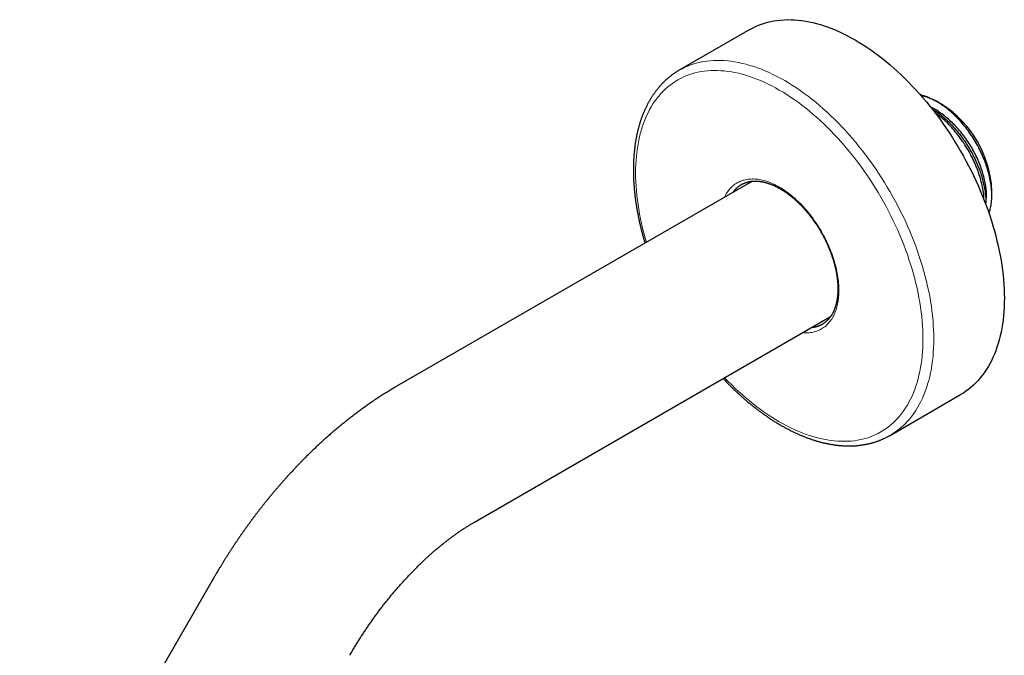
# Model space of a CAD drawing. Header units: millimetres. Extents: x 8 to 593, y 12 to 328.
# Tile 5 of 8: x 454 to 582, y 95 to 178. Entities that reach past the tile are written whole.
import ezdxf

# ---------------------------------------------------------------- set-up
doc = ezdxf.new("R2010")
doc.units = ezdxf.units.MM

msp = doc.modelspace()

# ---------------------------------------------------------------- linework, layer by layer
at = {"color": 7, "linetype": 'Continuous', "lineweight": 30}
for p, q in [((549.27, 176.55), (540.08, 171.24)), ((574.03, 166.95), (573.63, 167.18)), ((574.34, 166.77), (574.25, 166.82)), ((549.61, 156.77), (503.17, 129.96)), ((580.84, 154.9), (580.84, 155.51)), ((513.37, 112.29), (559.81, 139.1)), ((567.58, 123.61), (576.77, 128.92)), ((479.44, 105.11), (454.06, 61.16))]:
    msp.add_line(p, q, dxfattribs=at)
at = {"color": 7, "linetype": 'Continuous', "lineweight": 30, "flags": 128}
for points in [[(549.27, 176.55), (549.64, 176.75), (550.01, 176.93), (550.39, 177.1), (550.78, 177.25), (551.18, 177.38), (551.59, 177.5), (552.01, 177.6), (552.43, 177.68), (552.86, 177.74), (553.3, 177.79), (553.74, 177.82), (554.19, 177.84), (554.65, 177.83), (555.11, 177.81), (555.58, 177.77), (556.05, 177.72), (556.53, 177.65), (557.01, 177.56), (557.5, 177.45), (557.99, 177.33), (558.48, 177.19), (558.98, 177.03), (559.48, 176.86), (559.98, 176.67), (560.48, 176.46), (560.99, 176.24), (561.5, 176), (562, 175.74), (562.51, 175.47), (563.02, 175.19)], [(563.02, 175.19), (563.53, 174.88), (564.04, 174.57), (564.55, 174.24), (565.05, 173.89), (565.56, 173.53), (566.06, 173.15), (566.56, 172.76), (567.06, 172.36), (567.56, 171.95), (568.05, 171.52), (568.54, 171.07), (569.03, 170.62), (569.51, 170.15), (569.99, 169.67), (570.46, 169.18), (570.93, 168.68), (571.39, 168.17), (571.85, 167.64), (572.3, 167.11), (572.74, 166.57), (573.18, 166.01), (573.61, 165.45), (574.04, 164.88), (574.45, 164.3), (574.86, 163.71), (575.26, 163.12), (575.65, 162.52), (576.03, 161.91), (576.41, 161.29), (576.77, 160.67), (577.13, 160.05), (577.47, 159.41), (577.81, 158.78), (578.13, 158.14), (578.45, 157.5), (578.75, 156.85), (579.05, 156.2), (579.33, 155.55), (579.6, 154.89), (579.86, 154.24), (580.11, 153.58), (580.35, 152.92), (580.57, 152.27), (580.79, 151.61), (580.99, 150.95), (581.18, 150.3), (581.35, 149.65), (581.51, 148.99), (581.67, 148.35), (581.8, 147.7), (581.93, 147.06), (582.04, 146.42), (582.14, 145.79), (582.23, 145.16), (582.3, 144.53), (582.36, 143.91), (582.41, 143.3), (582.44, 142.7), (582.46, 142.1), (582.47, 141.51), (582.46, 140.92), (582.44, 140.35), (582.41, 139.78), (582.36, 139.22), (582.3, 138.67), (582.23, 138.13), (582.14, 137.6), (582.04, 137.08), (581.93, 136.57), (581.8, 136.08), (581.67, 135.59), (581.51, 135.12), (581.35, 134.65), (581.18, 134.2), (580.99, 133.77), (580.79, 133.34), (580.57, 132.93), (580.35, 132.54), (580.11, 132.15), (579.86, 131.78), (579.6, 131.43), (579.33, 131.09), (579.05, 130.76), (578.75, 130.45), (578.45, 130.16), (578.13, 129.88), (577.81, 129.61), (577.47, 129.36), (577.13, 129.13), (576.77, 128.92), (576.77, 128.92)], [(547.24, 155.4), (547.26, 155.53), (547.26, 155.53)], [(557.57, 137.68), (557.56, 137.68), (557.44, 137.73)]]:
    msp.add_lwpolyline(points, dxfattribs=at)
at = {"color": 8, "linetype": 'Continuous', "lineweight": 0, "flags": 128}
for points in [[(540.08, 171.24), (540.44, 171.44), (540.82, 171.62), (541.2, 171.79), (541.59, 171.94), (541.99, 172.07), (542.4, 172.19), (542.81, 172.29), (543.24, 172.37), (543.67, 172.44), (544.11, 172.48), (544.55, 172.51), (545, 172.53), (545.46, 172.53), (545.92, 172.5), (546.39, 172.47), (546.86, 172.41), (547.34, 172.34), (547.82, 172.25), (548.31, 172.14), (548.8, 172.02), (549.29, 171.88), (549.79, 171.72), (550.29, 171.55), (550.79, 171.36), (551.29, 171.15), (551.8, 170.93), (552.3, 170.69), (552.81, 170.44), (553.32, 170.17), (553.83, 169.88)], [(535.79, 148.79), (535.63, 149.36), (535.46, 149.99), (535.3, 150.62), (535.15, 151.24), (535.02, 151.87), (534.9, 152.48), (534.79, 153.1), (534.7, 153.71), (534.61, 154.32), (534.54, 154.92), (534.49, 155.51), (534.44, 156.1), (534.41, 156.69), (534.39, 157.26), (534.38, 157.83), (534.39, 158.4), (534.41, 158.95), (534.44, 159.5), (534.49, 160.04), (534.54, 160.57), (534.61, 161.09), (534.7, 161.6), (534.79, 162.1), (534.9, 162.59), (535.02, 163.07), (535.15, 163.53), (535.3, 163.99), (535.46, 164.44), (535.63, 164.87), (535.81, 165.29), (536, 165.7), (536.21, 166.1), (536.43, 166.48), (536.65, 166.85), (536.89, 167.2), (537.14, 167.55), (537.41, 167.87), (537.68, 168.19), (537.96, 168.49), (538.26, 168.77), (538.56, 169.04), (538.87, 169.3), (539.2, 169.53), (539.53, 169.76), (539.87, 169.97), (540.22, 170.16), (540.58, 170.34), (540.95, 170.5), (541.33, 170.64), (541.71, 170.77), (542.11, 170.88), (542.51, 170.98), (542.92, 171.06), (543.33, 171.12), (543.75, 171.16), (544.18, 171.19), (544.61, 171.21), (545.05, 171.2), (545.5, 171.18), (545.95, 171.15), (546.41, 171.09), (546.87, 171.02), (547.33, 170.94), (547.8, 170.84), (548.27, 170.72), (548.75, 170.58), (549.23, 170.43), (549.71, 170.26), (550.19, 170.08), (550.68, 169.88), (551.16, 169.67), (551.65, 169.44), (552.14, 169.19), (552.63, 168.93), (553.12, 168.65)], [(553.83, 169.88), (554.34, 169.58), (554.85, 169.26), (555.35, 168.93), (555.86, 168.58), (556.37, 168.22), (556.87, 167.85), (557.37, 167.46), (557.87, 167.06), (558.37, 166.64), (558.86, 166.21), (559.35, 165.77), (559.84, 165.31), (560.32, 164.84), (560.8, 164.37), (561.27, 163.87), (561.74, 163.37), (562.2, 162.86), (562.66, 162.34), (563.11, 161.8), (563.55, 161.26), (563.99, 160.71), (564.42, 160.14), (564.84, 159.57), (565.26, 158.99), (565.67, 158.41), (566.07, 157.81), (566.46, 157.21), (566.84, 156.6), (567.21, 155.99), (567.58, 155.37), (567.93, 154.74), (568.28, 154.11), (568.62, 153.47), (568.94, 152.83), (569.26, 152.19), (569.56, 151.54), (569.85, 150.89), (570.14, 150.24), (570.41, 149.59), (570.67, 148.93), (570.92, 148.27), (571.15, 147.62), (571.38, 146.96), (571.59, 146.3), (571.79, 145.65), (571.98, 144.99), (572.16, 144.34), (572.32, 143.69), (572.47, 143.04), (572.61, 142.39), (572.74, 141.75), (572.85, 141.11), (572.95, 140.48), (573.03, 139.85), (573.11, 139.23), (573.17, 138.61), (573.21, 138), (573.25, 137.39), (573.27, 136.79), (573.27, 136.2), (573.27, 135.62), (573.25, 135.04), (573.21, 134.47), (573.17, 133.91), (573.11, 133.36), (573.03, 132.82), (572.95, 132.3), (572.85, 131.78), (572.74, 131.27), (572.61, 130.77), (572.47, 130.28), (572.32, 129.81), (572.16, 129.35), (571.98, 128.9), (571.79, 128.46), (571.59, 128.04), (571.38, 127.63), (571.15, 127.23), (570.92, 126.85), (570.67, 126.48), (570.41, 126.12), (570.14, 125.78), (569.85, 125.45), (569.56, 125.14), (569.26, 124.85), (568.94, 124.57), (568.62, 124.31), (568.28, 124.06), (567.93, 123.83), (567.58, 123.61), (567.58, 123.61)], [(553.12, 168.65), (553.61, 168.36), (554.1, 168.06), (554.59, 167.74), (555.08, 167.41), (555.57, 167.06), (556.05, 166.7), (556.54, 166.32), (557.02, 165.93), (557.5, 165.53), (557.97, 165.12), (558.44, 164.69), (558.91, 164.25), (559.38, 163.8), (559.84, 163.34), (560.29, 162.87), (560.74, 162.38), (561.19, 161.89), (561.63, 161.39), (562.06, 160.87), (562.49, 160.35), (562.91, 159.81), (563.33, 159.27), (563.74, 158.72), (564.14, 158.16), (564.53, 157.6), (564.91, 157.03), (565.29, 156.45), (565.66, 155.86), (566.02, 155.27), (566.37, 154.67), (566.71, 154.06), (567.05, 153.46), (567.37, 152.84), (567.68, 152.23), (567.99, 151.61), (568.28, 150.98), (568.56, 150.36), (568.84, 149.73), (569.1, 149.1), (569.35, 148.47), (569.59, 147.84), (569.82, 147.2), (570.03, 146.57), (570.24, 145.94), (570.43, 145.3), (570.62, 144.67), (570.79, 144.04), (570.94, 143.42), (571.09, 142.79), (571.22, 142.17), (571.34, 141.55), (571.45, 140.93), (571.55, 140.32), (571.63, 139.72), (571.7, 139.12), (571.76, 138.52), (571.8, 137.93), (571.83, 137.35), (571.85, 136.77), (571.86, 136.2), (571.85, 135.64), (571.83, 135.08), (571.8, 134.53), (571.76, 134), (571.7, 133.47), (571.63, 132.95), (571.55, 132.44), (571.45, 131.94), (571.34, 131.45), (571.22, 130.97), (571.09, 130.5), (570.94, 130.04), (570.79, 129.6), (570.62, 129.16), (570.43, 128.74), (570.24, 128.33), (570.03, 127.94), (569.82, 127.55), (569.59, 127.19), (569.35, 126.83), (569.1, 126.49), (568.84, 126.16), (568.56, 125.85), (568.28, 125.55), (567.99, 125.26), (567.68, 124.99), (567.37, 124.74), (567.05, 124.5), (566.71, 124.28), (566.37, 124.07), (566.02, 123.87), (565.66, 123.7), (565.29, 123.54), (564.91, 123.39), (564.53, 123.26), (564.14, 123.15), (563.74, 123.06), (563.33, 122.98), (562.91, 122.91), (562.49, 122.87), (562.06, 122.84), (561.63, 122.83), (561.19, 122.83), (560.74, 122.85), (560.29, 122.89), (559.84, 122.94), (559.38, 123.01), (558.91, 123.09), (558.44, 123.2), (557.97, 123.32), (557.5, 123.45), (557.02, 123.6), (556.54, 123.77), (556.05, 123.95), (555.57, 124.15), (555.08, 124.37), (554.59, 124.6), (554.1, 124.84), (553.61, 125.1), (553.12, 125.38), (552.63, 125.67), (552.14, 125.97), (551.65, 126.29), (551.16, 126.63), (550.68, 126.98), (550.19, 127.34), (549.71, 127.71), (549.23, 128.1), (548.75, 128.5), (548.27, 128.92), (547.8, 129.34), (547.33, 129.78), (546.87, 130.23), (546.41, 130.69), (545.99, 131.12)], [(545.96, 154.66), (546.02, 154.77), (546.1, 154.94), (546.19, 155.1), (546.29, 155.25), (546.39, 155.4), (546.49, 155.54), (546.6, 155.67), (546.71, 155.8), (546.83, 155.93), (546.95, 156.05), (547.08, 156.16), (547.21, 156.26), (547.34, 156.36), (547.48, 156.46), (547.62, 156.54), (547.77, 156.62), (547.92, 156.7), (548.07, 156.76), (548.23, 156.82), (548.39, 156.88), (548.55, 156.92), (548.72, 156.96), (548.89, 157), (549.06, 157.02), (549.23, 157.04), (549.41, 157.05), (549.59, 157.06), (549.77, 157.06), (549.96, 157.05), (550.15, 157.03), (550.33, 157.01), (550.53, 156.98), (550.72, 156.95), (550.91, 156.9), (551.11, 156.85), (551.31, 156.8), (551.5, 156.74), (551.7, 156.67), (551.9, 156.59), (552.11, 156.51), (552.31, 156.42), (552.51, 156.32), (552.71, 156.22), (552.92, 156.11), (553.12, 156)], [(553.12, 156), (553.33, 155.88), (553.53, 155.75), (553.73, 155.62), (553.93, 155.48), (554.14, 155.34), (554.34, 155.19), (554.54, 155.03), (554.74, 154.87), (554.94, 154.7), (555.13, 154.53), (555.33, 154.35), (555.53, 154.17), (555.72, 153.98), (555.91, 153.79), (556.1, 153.6), (556.29, 153.4), (556.47, 153.19), (556.65, 152.98), (556.83, 152.77), (557.01, 152.55), (557.19, 152.33), (557.36, 152.1), (557.53, 151.88), (557.69, 151.64), (557.86, 151.41), (558.02, 151.17), (558.17, 150.93), (558.33, 150.69), (558.48, 150.44), (558.62, 150.19), (558.76, 149.94), (558.9, 149.69), (559.04, 149.44), (559.17, 149.18), (559.29, 148.92), (559.41, 148.66), (559.53, 148.4), (559.64, 148.14), (559.75, 147.88), (559.86, 147.62), (559.96, 147.36), (560.05, 147.09), (560.14, 146.83), (560.23, 146.57), (560.31, 146.31), (560.38, 146.04), (560.45, 145.78), (560.52, 145.52), (560.58, 145.26), (560.63, 145), (560.68, 144.75), (560.73, 144.49), (560.77, 144.24), (560.8, 143.99), (560.83, 143.74), (560.86, 143.49), (560.88, 143.24), (560.89, 143), (560.9, 142.76), (560.9, 142.53), (560.9, 142.29), (560.89, 142.06), (560.88, 141.84), (560.86, 141.61), (560.83, 141.39), (560.8, 141.18), (560.77, 140.96), (560.73, 140.76), (560.68, 140.55), (560.63, 140.35), (560.58, 140.16), (560.52, 139.97), (560.45, 139.79), (560.38, 139.61), (560.31, 139.43), (560.23, 139.26), (560.14, 139.1), (560.05, 138.94), (559.96, 138.78), (559.86, 138.64), (559.75, 138.5), (559.64, 138.36), (559.53, 138.23), (559.41, 138.1), (559.29, 137.99), (559.17, 137.87), (559.04, 137.77), (558.9, 137.67), (558.76, 137.58), (558.62, 137.49), (558.48, 137.41), (558.33, 137.34), (558.17, 137.27), (558.02, 137.21), (557.86, 137.16), (557.69, 137.11), (557.53, 137.07), (557.36, 137.04), (557.19, 137.01), (557.01, 136.99), (556.83, 136.98), (556.65, 136.98), (556.47, 136.98), (556.29, 136.98), (556.16, 136.99)]]:
    msp.add_lwpolyline(points, dxfattribs=at)
at = {"color": 7, "linetype": 'Continuous', "lineweight": 30}
for centre, radius, start, end in [((569.38, 159.65), 8.65, 50.6204, 75.8178), ((568.27, 156.77), 11.7, 39.6254, 60.0752), ((566.72, 154.86), 14.14, 2.6058, 57.3888)]:
    msp.add_arc(centre, radius, start, end, dxfattribs=at)
for points, knots in [([(540.08, 171.24), (540.05, 171.22), (539.97, 171.18), (539.85, 171.11), (539.72, 171.02), (539.59, 170.94), (539.46, 170.85), (539.33, 170.76), (539.2, 170.67), (539.07, 170.58), (538.95, 170.48), (538.83, 170.38), (538.7, 170.28), (538.58, 170.18), (538.46, 170.08), (538.34, 169.97), (538.23, 169.86), (538.11, 169.75), (538, 169.64), (537.88, 169.52), (537.77, 169.41), (537.66, 169.29), (537.56, 169.17), (537.45, 169.05), (537.34, 168.92), (537.24, 168.79), (537.14, 168.67), (537.04, 168.53), (536.94, 168.4), (536.84, 168.27), (536.74, 168.13), (536.65, 167.99), (536.56, 167.85), (536.46, 167.71), (536.37, 167.57), (536.29, 167.42), (536.2, 167.27), (536.11, 167.12), (536.03, 166.97), (535.95, 166.82), (535.87, 166.66), (535.79, 166.5), (535.71, 166.35), (535.64, 166.19), (535.57, 166.02), (535.49, 165.86), (535.42, 165.69), (535.36, 165.53), (535.29, 165.36), (535.22, 165.19), (535.16, 165.01), (535.1, 164.84), (535.04, 164.66), (534.98, 164.49), (534.93, 164.31), (534.87, 164.13), (534.82, 163.94), (534.77, 163.76), (534.72, 163.58), (534.67, 163.39), (534.63, 163.2), (534.59, 163.01), (534.54, 162.82), (534.5, 162.63), (534.47, 162.44), (534.43, 162.24), (534.4, 162.04), (534.36, 161.85), (534.33, 161.65), (534.3, 161.45), (534.28, 161.25), (534.25, 161.04), (534.23, 160.84), (534.21, 160.63), (534.19, 160.43), (534.17, 160.22), (534.15, 160.01), (534.14, 159.8), (534.13, 159.59), (534.12, 159.38), (534.11, 159.17), (534.1, 158.95), (534.09, 158.74), (534.09, 158.52), (534.09, 158.3), (534.09, 158.09), (534.09, 157.87), (534.1, 157.65), (534.1, 157.43), (534.11, 157.21), (534.12, 156.98), (534.13, 156.76), (534.14, 156.54), (534.16, 156.31), (534.18, 156.09), (534.19, 155.86), (534.21, 155.63), (534.24, 155.4), (534.26, 155.18), (534.29, 154.95), (534.31, 154.72), (534.34, 154.49), (534.37, 154.25), (534.41, 154.02), (534.44, 153.79), (534.48, 153.56), (534.52, 153.32), (534.56, 153.09), (534.6, 152.86), (534.64, 152.62), (534.69, 152.39), (534.73, 152.15), (534.78, 151.91), (534.83, 151.68), (534.88, 151.44), (534.94, 151.2), (534.99, 150.96), (535.05, 150.73), (535.11, 150.49), (535.17, 150.25), (535.23, 150.01), (535.3, 149.77), (535.36, 149.53), (535.43, 149.29), (535.5, 149.06), (535.56, 148.85), (535.6, 148.73), (535.61, 148.68)], [0, 0, 0, 0, 0.005338, 0.013171, 0.021005, 0.028838, 0.036673, 0.044509, 0.052347, 0.060187, 0.06803, 0.075876, 0.083725, 0.091578, 0.099435, 0.107296, 0.115162, 0.123033, 0.130909, 0.138791, 0.146678, 0.154572, 0.162472, 0.170378, 0.17829, 0.18621, 0.194136, 0.202069, 0.210008, 0.217955, 0.225909, 0.23387, 0.241838, 0.249813, 0.257795, 0.265784, 0.27378, 0.281782, 0.289792, 0.297807, 0.305829, 0.313858, 0.321892, 0.329933, 0.337979, 0.346031, 0.354088, 0.36215, 0.370218, 0.37829, 0.386367, 0.394449, 0.402534, 0.410624, 0.418718, 0.426815, 0.434916, 0.44302, 0.451127, 0.459237, 0.46735, 0.475465, 0.483582, 0.491702, 0.499824, 0.507948, 0.516073, 0.5242, 0.532328, 0.540458, 0.548589, 0.556721, 0.564853, 0.572987, 0.581121, 0.589256, 0.597391, 0.605527, 0.613663, 0.621799, 0.629935, 0.638071, 0.646208, 0.654344, 0.66248, 0.670615, 0.678751, 0.686886, 0.695021, 0.703155, 0.711289, 0.719423, 0.727556, 0.735688, 0.74382, 0.751951, 0.760082, 0.768212, 0.776341, 0.78447, 0.792598, 0.800725, 0.808851, 0.816977, 0.825102, 0.833227, 0.84135, 0.849473, 0.857595, 0.865717, 0.873838, 0.881957, 0.890077, 0.898195, 0.906313, 0.91443, 0.922546, 0.930662, 0.938777, 0.946891, 0.955005, 0.963118, 0.97123, 0.979342, 0.987453, 0.995563, 1, 1, 1, 1]), ([(574.87, 166.34), (574.67, 166.48), (574.34, 166.72), (573.92, 166.98), (573.62, 167.15), (573.34, 167.3), (573.04, 167.45), (572.71, 167.59), (572.23, 167.78), (571.87, 167.86), (571.61, 167.92)], [0, 0, 0, 0, 0.18179, 0.308393, 0.37979, 0.4601, 0.559272, 0.658758, 0.758558, 1, 1, 1, 1]), ([(574.02, 166.95), (574.13, 166.89), (574.37, 166.75), (574.74, 166.51), (575.12, 166.23), (575.5, 165.94), (575.87, 165.63), (576.24, 165.3), (576.59, 164.96), (576.94, 164.6), (577.16, 164.36), (577.27, 164.23)], [0, 0, 0, 0, 0.0948737, 0.2095409, 0.3237719, 0.4375668, 0.5509256, 0.6638483, 0.7763349, 0.8883855, 1, 1, 1, 1]), ([(580.05, 153.73), (580.1, 154.13), (580.19, 155), (580.01, 156.53), (579.58, 158.21), (578.9, 159.91), (578, 161.56), (576.91, 163.1), (575.67, 164.46), (574.34, 165.56), (573.39, 166.21), (572.9, 166.39), (572.87, 166.41)], [0, 0, 0, 0, 0.097465, 0.209264, 0.321063, 0.432862, 0.544661, 0.65646, 0.768259, 0.880058, 0.991857, 1, 1, 1, 1]), ([(573.04, 166.2), (573.19, 166.11), (573.82, 165.76), (574.89, 164.84), (576.18, 163.51), (577.32, 162.01), (578.28, 160.42), (579.05, 158.79), (579.61, 157.18), (579.94, 155.64), (580.07, 154.51), (580.03, 153.94), (580.02, 153.81)], [0, 0, 0, 0, 0.040517, 0.164232, 0.285685, 0.404876, 0.521803, 0.636466, 0.748866, 0.859002, 0.966872, 1, 1, 1, 1]), ([(579.81, 154.37), (579.81, 154.48), (579.82, 155.12), (579.56, 156.46), (579, 158.31), (578.15, 160.19), (577.06, 162), (575.76, 163.64), (574.54, 164.9), (573.74, 165.45), (573.46, 165.65)], [0, 0, 0, 0, 0.029351, 0.174265, 0.320408, 0.467778, 0.616375, 0.766201, 0.917253, 1, 1, 1, 1]), ([(580.47, 152.58), (580.48, 152.6), (580.57, 152.82), (580.69, 153.3), (580.81, 154.02), (580.85, 154.8), (580.82, 155.62), (580.73, 156.47), (580.56, 157.36), (580.32, 158.26), (580.01, 159.18), (579.64, 160.09), (579.21, 161), (578.72, 161.89), (578.18, 162.75), (577.59, 163.57), (576.96, 164.36), (576.29, 165.08), (575.59, 165.76), (575.11, 166.14), (574.87, 166.34)], [0, 0, 0, 0, 0.007042, 0.064595, 0.122254, 0.180021, 0.237895, 0.295876, 0.353964, 0.412159, 0.470461, 0.52887, 0.587387, 0.64601, 0.704741, 0.763578, 0.822523, 0.881575, 0.940734, 1, 1, 1, 1]), ([(547.1, 155.32), (547.1, 155.32), (547.13, 155.36), (547.17, 155.41), (547.22, 155.49), (547.28, 155.56), (547.34, 155.63), (547.4, 155.7), (547.47, 155.76), (547.53, 155.83), (547.6, 155.89), (547.66, 155.95), (547.73, 156.01), (547.8, 156.07), (547.87, 156.12), (547.94, 156.18), (548.02, 156.23), (548.09, 156.27), (548.17, 156.32), (548.25, 156.36), (548.33, 156.41), (548.41, 156.45), (548.49, 156.48), (548.57, 156.52), (548.66, 156.55), (548.74, 156.58), (548.83, 156.61), (548.91, 156.64), (549, 156.66), (549.09, 156.68), (549.18, 156.7), (549.27, 156.72), (549.36, 156.74), (549.46, 156.75), (549.55, 156.76), (549.64, 156.77), (549.74, 156.78), (549.84, 156.78), (549.93, 156.78), (550.03, 156.78), (550.13, 156.78), (550.23, 156.77), (550.33, 156.77), (550.43, 156.76), (550.53, 156.75), (550.63, 156.73), (550.74, 156.72), (550.84, 156.7), (550.94, 156.68), (551.05, 156.66), (551.15, 156.64), (551.26, 156.61), (551.37, 156.58), (551.47, 156.55), (551.58, 156.52), (551.69, 156.48), (551.8, 156.45), (551.91, 156.41), (552.02, 156.37), (552.13, 156.32), (552.24, 156.28), (552.35, 156.23), (552.46, 156.18), (552.57, 156.13), (552.68, 156.07), (552.79, 156.02), (552.9, 155.96), (553.02, 155.9), (553.12, 155.84), (553.21, 155.79), (553.3, 155.74), (553.39, 155.68), (553.5, 155.61), (553.62, 155.54), (553.73, 155.47), (553.84, 155.4), (553.95, 155.32), (554.07, 155.24), (554.18, 155.16), (554.29, 155.08), (554.4, 154.99), (554.51, 154.91), (554.62, 154.82), (554.74, 154.73), (554.85, 154.64), (554.96, 154.54), (555.07, 154.45), (555.18, 154.35), (555.29, 154.25), (555.4, 154.15), (555.51, 154.05), (555.61, 153.95), (555.72, 153.84), (555.83, 153.73), (555.94, 153.63), (556.04, 153.52), (556.15, 153.4), (556.25, 153.29), (556.36, 153.18), (556.46, 153.06), (556.56, 152.94), (556.67, 152.82), (556.77, 152.7), (556.87, 152.58), (556.97, 152.46), (557.07, 152.34), (557.16, 152.21), (557.26, 152.08), (557.36, 151.96), (557.45, 151.83), (557.55, 151.7), (557.64, 151.57), (557.73, 151.44), (557.82, 151.3), (557.92, 151.17), (558, 151.03), (558.09, 150.9), (558.18, 150.76), (558.27, 150.62), (558.35, 150.48), (558.43, 150.34), (558.52, 150.2), (558.6, 150.06), (558.68, 149.92), (558.76, 149.78), (558.83, 149.64), (558.91, 149.49), (558.98, 149.35), (559.06, 149.21), (559.13, 149.06), (559.2, 148.92), (559.27, 148.77), (559.34, 148.62), (559.4, 148.48), (559.47, 148.33), (559.53, 148.18), (559.59, 148.04), (559.65, 147.89), (559.71, 147.74), (559.77, 147.59), (559.83, 147.45), (559.88, 147.3), (559.93, 147.15), (559.99, 147), (560.04, 146.86), (560.08, 146.71), (560.13, 146.56), (560.18, 146.41), (560.22, 146.27), (560.26, 146.12), (560.3, 145.97), (560.34, 145.83), (560.38, 145.68), (560.41, 145.53), (560.45, 145.39), (560.48, 145.24), (560.51, 145.1), (560.54, 144.96), (560.56, 144.81), (560.59, 144.67), (560.61, 144.53), (560.63, 144.39), (560.65, 144.25), (560.67, 144.11), (560.69, 143.97), (560.7, 143.83), (560.72, 143.69), (560.73, 143.56), (560.74, 143.42), (560.75, 143.29), (560.75, 143.15), (560.76, 143.02), (560.76, 142.89), (560.76, 142.76), (560.76, 142.63), (560.76, 142.5), (560.76, 142.37), (560.75, 142.25), (560.74, 142.12), (560.74, 142), (560.73, 141.87), (560.71, 141.75), (560.7, 141.63), (560.68, 141.52), (560.67, 141.4), (560.65, 141.28), (560.63, 141.17), (560.61, 141.06), (560.58, 140.95), (560.56, 140.84), (560.53, 140.73), (560.5, 140.62), (560.47, 140.52), (560.44, 140.41), (560.41, 140.31), (560.37, 140.21), (560.34, 140.11), (560.3, 140.02), (560.26, 139.92), (560.22, 139.83), (560.18, 139.74), (560.13, 139.65), (560.09, 139.56), (560.04, 139.47), (559.99, 139.39), (559.94, 139.3), (559.89, 139.22), (559.84, 139.14), (559.78, 139.07), (559.73, 138.99), (559.67, 138.92), (559.61, 138.84), (559.55, 138.77), (559.49, 138.71), (559.43, 138.64), (559.36, 138.58), (559.3, 138.51), (559.23, 138.45), (559.16, 138.39), (559.09, 138.34), (559.02, 138.28), (558.95, 138.23), (558.87, 138.18), (558.8, 138.13), (558.72, 138.09), (558.64, 138.04), (558.56, 138), (558.48, 137.96), (558.4, 137.93), (558.32, 137.89), (558.24, 137.86), (558.15, 137.83), (558.06, 137.8), (557.98, 137.77), (557.89, 137.75), (557.8, 137.73), (557.71, 137.71), (557.62, 137.69), (557.53, 137.68), (557.43, 137.66), (557.36, 137.65), (557.31, 137.65), (557.3, 137.65)], [0, 0, 0, 0, 0.001066, 0.005308, 0.009559, 0.01382, 0.01809, 0.022371, 0.026661, 0.030962, 0.035272, 0.039591, 0.043919, 0.048256, 0.052599, 0.05695, 0.061306, 0.065666, 0.07003, 0.074395, 0.078761, 0.083126, 0.087488, 0.091846, 0.0962, 0.100547, 0.104887, 0.10922, 0.113544, 0.117859, 0.122165, 0.126461, 0.130746, 0.135023, 0.139289, 0.143545, 0.147792, 0.15203, 0.15626, 0.16048, 0.164693, 0.168899, 0.173097, 0.177288, 0.181474, 0.185654, 0.189828, 0.193998, 0.198163, 0.202325, 0.206482, 0.210637, 0.214789, 0.218938, 0.223085, 0.227229, 0.231373, 0.235514, 0.239655, 0.243794, 0.247933, 0.252071, 0.256209, 0.260346, 0.264483, 0.26862, 0.272757, 0.276894, 0.281032, 0.284362, 0.286533, 0.290671, 0.29481, 0.298949, 0.303089, 0.307229, 0.31137, 0.315511, 0.319654, 0.323797, 0.32794, 0.332085, 0.33623, 0.340376, 0.344523, 0.34867, 0.352819, 0.356967, 0.361117, 0.365268, 0.369419, 0.373571, 0.377723, 0.381876, 0.38603, 0.390185, 0.39434, 0.398495, 0.402652, 0.406808, 0.410966, 0.415124, 0.419282, 0.423441, 0.4276, 0.43176, 0.43592, 0.44008, 0.444241, 0.448402, 0.452564, 0.456726, 0.460888, 0.46505, 0.469213, 0.473375, 0.477538, 0.481701, 0.485864, 0.490028, 0.494191, 0.498354, 0.502518, 0.506681, 0.510844, 0.515007, 0.519171, 0.523334, 0.527497, 0.531659, 0.535822, 0.539984, 0.544147, 0.548309, 0.55247, 0.556632, 0.560793, 0.564953, 0.569114, 0.573273, 0.577433, 0.581592, 0.585751, 0.589909, 0.594066, 0.598223, 0.60238, 0.606536, 0.610691, 0.614846, 0.619, 0.623153, 0.627306, 0.631458, 0.635609, 0.63976, 0.64391, 0.648059, 0.652207, 0.656355, 0.660502, 0.664648, 0.668793, 0.672938, 0.677081, 0.681224, 0.685366, 0.689508, 0.693648, 0.697788, 0.701927, 0.706066, 0.710204, 0.714341, 0.718478, 0.722614, 0.72675, 0.730885, 0.73502, 0.739156, 0.743291, 0.747426, 0.751561, 0.755696, 0.759832, 0.763968, 0.768106, 0.772244, 0.776383, 0.780524, 0.784666, 0.78881, 0.792957, 0.797106, 0.801257, 0.805412, 0.809571, 0.813733, 0.8179, 0.822071, 0.826248, 0.83043, 0.834618, 0.838813, 0.843015, 0.847224, 0.851442, 0.855667, 0.859901, 0.864145, 0.868398, 0.87266, 0.876932, 0.881214, 0.885507, 0.889809, 0.89412, 0.898441, 0.902771, 0.907108, 0.911453, 0.915805, 0.920161, 0.924522, 0.928886, 0.933252, 0.937618, 0.941982, 0.946344, 0.950701, 0.955054, 0.9594, 0.963739, 0.96807, 0.972393, 0.976707, 0.98101, 0.985305, 0.989589, 0.993863, 0.998128, 1, 1, 1, 1]), ([(545.81, 131.02), (545.85, 130.97), (545.95, 130.87), (546.11, 130.7), (546.28, 130.52), (546.45, 130.34), (546.63, 130.17), (546.8, 129.99), (546.98, 129.82), (547.16, 129.65), (547.33, 129.48), (547.51, 129.31), (547.69, 129.14), (547.87, 128.98), (548.05, 128.82), (548.23, 128.65), (548.41, 128.5), (548.59, 128.34), (548.77, 128.18), (548.95, 128.03), (549.13, 127.87), (549.31, 127.72), (549.5, 127.57), (549.68, 127.42), (549.87, 127.28), (550.05, 127.13), (550.23, 126.99), (550.42, 126.85), (550.61, 126.71), (550.79, 126.58), (550.98, 126.44), (551.16, 126.31), (551.35, 126.18), (551.54, 126.05), (551.72, 125.92), (551.91, 125.8), (552.1, 125.67), (552.29, 125.55), (552.47, 125.43), (552.66, 125.32), (552.85, 125.2), (553.04, 125.09), (553.23, 124.98), (553.42, 124.87), (553.61, 124.76), (553.79, 124.66), (553.98, 124.56), (554.17, 124.45), (554.36, 124.36), (554.55, 124.26), (554.74, 124.17), (554.93, 124.07), (555.12, 123.98), (555.3, 123.9), (555.49, 123.81), (555.68, 123.73), (555.87, 123.64), (556.06, 123.57), (556.25, 123.49), (556.43, 123.41), (556.62, 123.34), (556.81, 123.27), (557, 123.2), (557.18, 123.14), (557.37, 123.07), (557.56, 123.01), (557.74, 122.95), (557.93, 122.9), (558.11, 122.84), (558.3, 122.79), (558.48, 122.74), (558.67, 122.69), (558.85, 122.65), (559.04, 122.61), (559.22, 122.56), (559.4, 122.53), (559.58, 122.49), (559.76, 122.46), (559.95, 122.43), (560.13, 122.4), (560.31, 122.37), (560.49, 122.35), (560.66, 122.32), (560.84, 122.3), (561.02, 122.29), (561.2, 122.27), (561.37, 122.26), (561.55, 122.25), (561.72, 122.24), (561.9, 122.24), (562.07, 122.23), (562.24, 122.23), (562.41, 122.23), (562.58, 122.24), (562.75, 122.24), (562.92, 122.25), (563.09, 122.26), (563.26, 122.28), (563.42, 122.29), (563.59, 122.31), (563.75, 122.33), (563.92, 122.35), (564.08, 122.38), (564.24, 122.41), (564.4, 122.44), (564.56, 122.47), (564.72, 122.5), (564.88, 122.54), (565.04, 122.58), (565.19, 122.62), (565.35, 122.66), (565.5, 122.71), (565.65, 122.75), (565.8, 122.8), (565.95, 122.86), (566.1, 122.91), (566.25, 122.97), (566.4, 123.03), (566.54, 123.09), (566.69, 123.15), (566.83, 123.22), (566.97, 123.29), (567.11, 123.36), (567.25, 123.43), (567.39, 123.5), (567.5, 123.56), (567.56, 123.6), (567.58, 123.61)], [0, 0, 0, 0, 0.006011, 0.014121, 0.022232, 0.030343, 0.038455, 0.046568, 0.054681, 0.062795, 0.07091, 0.079025, 0.087141, 0.095258, 0.103376, 0.111494, 0.119613, 0.127733, 0.135853, 0.143975, 0.152097, 0.160219, 0.168343, 0.176467, 0.184592, 0.192718, 0.200845, 0.208972, 0.217101, 0.225229, 0.233359, 0.241489, 0.24962, 0.257752, 0.265885, 0.274018, 0.282151, 0.290285, 0.29842, 0.306556, 0.314692, 0.322828, 0.330965, 0.339102, 0.34724, 0.355377, 0.363515, 0.371654, 0.379792, 0.387931, 0.396069, 0.404207, 0.412345, 0.420483, 0.428621, 0.436758, 0.444894, 0.45303, 0.461165, 0.469299, 0.477432, 0.485564, 0.493695, 0.501824, 0.509951, 0.518077, 0.526201, 0.534323, 0.542443, 0.550561, 0.558675, 0.566788, 0.574897, 0.583003, 0.591106, 0.599205, 0.607301, 0.615392, 0.62348, 0.631563, 0.639642, 0.647716, 0.655786, 0.66385, 0.671909, 0.679962, 0.68801, 0.696052, 0.704087, 0.712117, 0.72014, 0.728157, 0.736168, 0.744171, 0.752168, 0.760158, 0.76814, 0.776116, 0.784085, 0.792046, 0.800001, 0.807948, 0.815888, 0.823822, 0.831748, 0.839667, 0.84758, 0.855486, 0.863386, 0.87128, 0.879167, 0.887049, 0.894925, 0.902796, 0.910662, 0.918523, 0.926379, 0.934232, 0.942081, 0.949926, 0.957769, 0.965609, 0.973447, 0.981283, 0.989117, 0.996951, 1, 1, 1, 1]), ([(503.17, 129.96), (503.12, 129.93), (502.98, 129.85), (502.75, 129.71), (502.47, 129.55), (502.2, 129.38), (501.93, 129.22), (501.66, 129.05), (501.39, 128.88), (501.12, 128.71), (500.85, 128.53), (500.58, 128.35), (500.31, 128.18), (500.04, 127.99), (499.78, 127.81), (499.51, 127.63), (499.24, 127.44), (498.98, 127.25), (498.71, 127.06), (498.45, 126.87), (498.19, 126.67), (497.92, 126.48), (497.66, 126.28), (497.4, 126.08), (497.14, 125.88), (496.88, 125.67), (496.62, 125.47), (496.36, 125.26), (496.1, 125.05), (495.85, 124.84), (495.59, 124.63), (495.33, 124.41), (495.08, 124.2), (494.83, 123.98), (494.57, 123.76), (494.32, 123.54), (494.07, 123.32), (493.82, 123.09), (493.57, 122.87), (493.32, 122.64), (493.07, 122.41), (492.82, 122.18), (492.58, 121.94), (492.33, 121.71), (492.09, 121.47), (491.84, 121.24), (491.6, 121), (491.36, 120.76), (491.12, 120.52), (490.88, 120.27), (490.64, 120.03), (490.4, 119.78), (490.16, 119.53), (489.92, 119.28), (489.69, 119.03), (489.46, 118.78), (489.22, 118.53), (488.99, 118.27), (488.76, 118.01), (488.53, 117.76), (488.3, 117.5), (488.07, 117.24), (487.84, 116.97), (487.62, 116.71), (487.39, 116.45), (487.17, 116.18), (486.94, 115.91), (486.72, 115.64), (486.5, 115.37), (486.28, 115.1), (486.06, 114.83), (485.84, 114.56), (485.63, 114.28), (485.41, 114.01), (485.2, 113.73), (484.98, 113.45), (484.77, 113.17), (484.56, 112.89), (484.35, 112.61), (484.14, 112.33), (483.94, 112.04), (483.73, 111.76), (483.52, 111.47), (483.32, 111.19), (483.12, 110.9), (482.92, 110.61), (482.72, 110.32), (482.52, 110.03), (482.32, 109.73), (482.12, 109.44), (481.93, 109.15), (481.73, 108.85), (481.54, 108.56), (481.35, 108.26), (481.16, 107.96), (480.97, 107.66), (480.78, 107.36), (480.6, 107.06), (480.41, 106.76), (480.23, 106.46), (480.05, 106.15), (479.87, 105.85), (479.69, 105.55), (479.54, 105.3), (479.46, 105.15), (479.44, 105.11)], [0, 0, 0, 0, 0.005422, 0.015342, 0.025261, 0.03518, 0.0451, 0.05502, 0.064939, 0.074858, 0.084777, 0.094694, 0.104611, 0.114526, 0.12444, 0.134352, 0.144262, 0.154171, 0.164077, 0.173981, 0.183883, 0.193782, 0.203679, 0.213573, 0.223464, 0.233353, 0.243238, 0.253121, 0.263001, 0.272877, 0.28275, 0.29262, 0.302487, 0.312351, 0.322211, 0.332068, 0.341921, 0.351772, 0.361618, 0.371462, 0.381302, 0.391138, 0.400971, 0.410801, 0.420627, 0.430451, 0.44027, 0.450087, 0.4599, 0.469709, 0.479516, 0.489319, 0.49912, 0.508917, 0.518711, 0.528501, 0.538289, 0.548074, 0.557856, 0.567635, 0.577411, 0.587185, 0.596956, 0.606724, 0.616489, 0.626252, 0.636012, 0.64577, 0.655525, 0.665278, 0.675029, 0.684778, 0.694524, 0.704268, 0.714011, 0.723751, 0.733489, 0.743226, 0.75296, 0.762693, 0.772424, 0.782154, 0.791882, 0.801609, 0.811334, 0.821058, 0.830781, 0.840502, 0.850222, 0.859942, 0.86966, 0.879377, 0.889094, 0.898809, 0.908524, 0.918239, 0.927952, 0.937666, 0.947378, 0.957091, 0.966803, 0.976515, 0.986226, 0.995938, 1, 1, 1, 1]), ([(497.1, 94.91), (497.13, 94.95), (497.2, 95.07), (497.31, 95.27), (497.45, 95.51), (497.59, 95.75), (497.74, 95.98), (497.88, 96.22), (498.02, 96.46), (498.17, 96.69), (498.32, 96.92), (498.46, 97.15), (498.61, 97.39), (498.76, 97.62), (498.91, 97.85), (499.06, 98.08), (499.22, 98.3), (499.37, 98.53), (499.52, 98.76), (499.68, 98.98), (499.84, 99.21), (499.99, 99.43), (500.15, 99.65), (500.31, 99.87), (500.47, 100.09), (500.63, 100.31), (500.79, 100.53), (500.95, 100.74), (501.11, 100.96), (501.28, 101.17), (501.44, 101.39), (501.6, 101.6), (501.77, 101.81), (501.94, 102.02), (502.1, 102.22), (502.27, 102.43), (502.44, 102.64), (502.6, 102.84), (502.77, 103.04), (502.94, 103.24), (503.11, 103.44), (503.28, 103.64), (503.45, 103.84), (503.62, 104.03), (503.8, 104.23), (503.97, 104.42), (504.14, 104.61), (504.31, 104.8), (504.49, 104.99), (504.66, 105.17), (504.84, 105.36), (505.01, 105.54), (505.18, 105.72), (505.36, 105.9), (505.53, 106.08), (505.71, 106.26), (505.88, 106.43), (506.06, 106.61), (506.24, 106.78), (506.41, 106.95), (506.59, 107.12), (506.76, 107.28), (506.94, 107.45), (507.12, 107.61), (507.29, 107.77), (507.47, 107.93), (507.65, 108.09), (507.82, 108.25), (508, 108.4), (508.18, 108.56), (508.35, 108.71), (508.53, 108.86), (508.7, 109), (508.88, 109.15), (509.06, 109.29), (509.23, 109.43), (509.41, 109.57), (509.58, 109.71), (509.76, 109.85), (509.93, 109.98), (510.1, 110.11), (510.28, 110.24), (510.45, 110.37), (510.63, 110.5), (510.8, 110.62), (510.97, 110.75), (511.14, 110.87), (511.31, 110.99), (511.48, 111.1), (511.65, 111.22), (511.82, 111.33), (511.99, 111.44), (512.16, 111.55), (512.33, 111.66), (512.5, 111.77), (512.66, 111.87), (512.83, 111.97), (513, 112.07), (513.16, 112.17), (513.29, 112.24), (513.35, 112.28), (513.37, 112.29)], [0, 0, 0, 0, 0.0053489, 0.015757, 0.026165, 0.0365727, 0.04698, 0.0573868, 0.0677929, 0.0781984, 0.0886029, 0.0990064, 0.1094089, 0.1198101, 0.1302099, 0.1406082, 0.151005, 0.1614, 0.1717932, 0.1821844, 0.1925736, 0.2029605, 0.2133451, 0.2237273, 0.2341069, 0.2444839, 0.254858, 0.2652292, 0.2755973, 0.2859623, 0.296324, 0.3066823, 0.3170371, 0.3273882, 0.3377356, 0.3480791, 0.3584186, 0.368754, 0.3790852, 0.389412, 0.3997344, 0.4100521, 0.4203652, 0.4306735, 0.4409768, 0.4512752, 0.4615683, 0.4718562, 0.4821388, 0.4924158, 0.5026873, 0.512953, 0.5232129, 0.533467, 0.543715, 0.5539569, 0.5641925, 0.5744218, 0.5846447, 0.5948611, 0.6050708, 0.6152739, 0.6254701, 0.6356594, 0.6458417, 0.656017, 0.666185, 0.6763459, 0.6864994, 0.6966455, 0.7067842, 0.7169153, 0.7270388, 0.7371547, 0.7472628, 0.7573631, 0.7674556, 0.7775402, 0.7876169, 0.7976856, 0.8077463, 0.817799, 0.8278436, 0.8378802, 0.8479087, 0.8579291, 0.8679415, 0.8779457, 0.8879419, 0.8979301, 0.9079103, 0.9178825, 0.9278468, 0.9378032, 0.9477518, 0.9576928, 0.9676261, 0.9775518, 0.9874701, 0.9973811, 1, 1, 1, 1])]:
    msp.add_open_spline(points, degree=3, knots=knots, dxfattribs=at)

doc.saveas('drawing.dxf')
